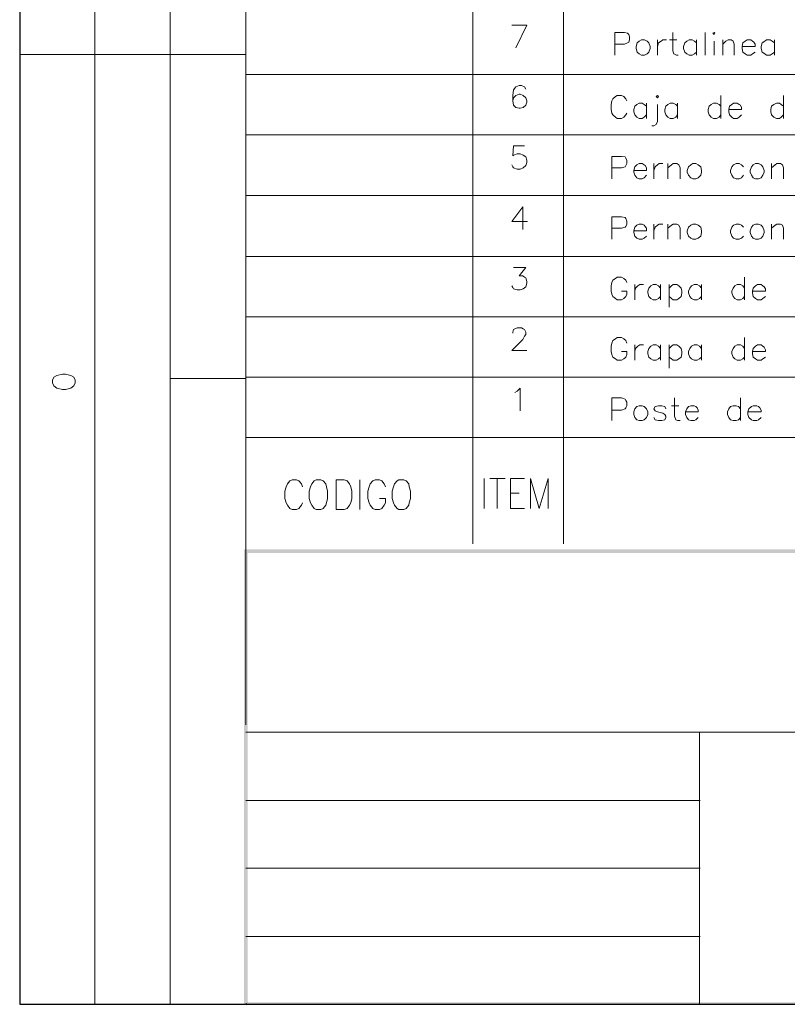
# Model space of a CAD drawing. Header units: millimetres. Extents: x 8 to 202, y 3 to 294.
# Tile 1 of 20: x 8 to 61, y 3 to 72. Entities that reach past the tile are written whole.
import ezdxf

# ---------------------------------------------------------------- set-up
doc = ezdxf.new("R2010")
doc.units = ezdxf.units.MM
doc.layers.add('DGE_CONTORNOS', color=7, linetype='Continuous', lineweight=0)
doc.layers.add('DGE_RELLENO', color=7, linetype='Continuous', lineweight=0)

msp = doc.modelspace()

# ---------------------------------------------------------------- hatches: boundary and pattern name
at = {"layer": 'DGE_RELLENO', "true_color": 0x000000}
for points in [[(23.4527, 34.8263), (23.7067, 34.5723), (201.9723, 34.8263)], [(23.4527, 3.2456), (23.7067, 34.5723), (23.4527, 34.8263)], [(23.7067, 3.3726), (23.4527, 3.2456), (23.7067, 34.5723)], [(23.7067, 34.5723), (201.9723, 34.8263), (201.8453, 34.5723)], [(23.5797, 3.2456), (23.7067, 3.3726), (23.4527, 3.2456)], [(201.9723, 3.2456), (201.8453, 3.3726), (23.5797, 3.2456)], [(201.8453, 3.3726), (23.5797, 3.2456), (23.7067, 3.3726)]]:
    msp.add_hatch(color=7, dxfattribs=at).paths.add_polyline_path(points, flags=0)

# ---------------------------------------------------------------- linework, layer by layer
at = {"layer": 'DGE_CONTORNOS', "lineweight": 25}
for points in [[(7.874, 293.9063), (7.874, 3.2456)], [(7.874, 3.2456), (201.9723, 3.2456)]]:
    msp.add_lwpolyline(points, dxfattribs=at)
at = {"layer": 'DGE_CONTORNOS', "lineweight": 5}
for points in [[(13.081, 293.9063), (13.081, 24.2006)], [(18.3303, 293.9063), (18.3303, 22.6343)], [(23.5797, 293.9063), (23.5797, 22.6343)], [(39.3277, 109.7987), (39.3277, 35.2073)], [(45.6353, 109.7987), (45.6353, 35.2073)], [(7.874, 69.1587), (23.5797, 69.1587)], [(13.081, 69.1587), (13.081, 22.6343)], [(23.5797, 67.7617), (201.9723, 67.7617)], [(23.5797, 63.5707), (201.9723, 63.5707)], [(23.5797, 59.3797), (201.9723, 59.3797)], [(23.5797, 55.1464), (201.9723, 55.1464)], [(23.5797, 50.9554), (201.9723, 50.9554)], [(23.5797, 46.6797), (18.3303, 46.6797)], [(23.5797, 46.7644), (201.9723, 46.7644)], [(13.081, 34.6993), (13.081, 3.2456)], [(18.3303, 34.6993), (18.3303, 3.2456)], [(55.0757, 17.3849), (55.118, 17.3849)], [(55.0757, 12.6859), (55.118, 12.6859)], [(55.0757, 7.9446), (55.118, 7.9446)]]:
    msp.add_lwpolyline(points, dxfattribs=at)
at = {"layer": 'DGE_CONTORNOS', "lineweight": 13}
for points in [[(42.3333, 69.6244), (43.0953, 71.1907), (42.037, 71.1907)], [(49.1913, 69.1164), (49.1913, 70.6827), (49.8687, 70.6827), (50.0803, 70.6404), (50.165, 70.5557), (50.2073, 70.3864), (50.2073, 70.1747), (50.165, 70.0054), (50.0803, 69.963), (49.8687, 69.8784), (49.1913, 69.8784)], [(53.213, 70.6827), (53.213, 69.4127), (53.2977, 69.201), (53.467, 69.1164), (53.594, 69.1164)], [(55.4567, 70.6827), (55.4567, 69.1164)], [(56.007, 70.6404), (56.0917, 70.6827), (56.134, 70.6404), (56.0917, 70.5557), (56.007, 70.6404)], [(51.054, 70.1747), (50.8847, 70.09), (50.7577, 69.963), (50.673, 69.709), (50.673, 69.582), (50.7577, 69.328), (50.8847, 69.201), (51.054, 69.1164), (51.2657, 69.1164), (51.435, 69.201), (51.562, 69.328), (51.6467, 69.582), (51.6467, 69.709), (51.562, 69.963), (51.435, 70.09), (51.2657, 70.1747), (51.054, 70.1747)], [(52.1547, 70.1747), (52.1547, 69.1164)], [(52.1547, 69.709), (52.2393, 69.963), (52.4087, 70.09), (52.5357, 70.1747), (52.7897, 70.1747)], [(53.0013, 70.1747), (53.5093, 70.1747)], [(54.864, 69.963), (54.737, 70.09), (54.5677, 70.1747), (54.356, 70.1747), (54.1867, 70.09), (54.0597, 69.963), (53.975, 69.709), (53.975, 69.582), (54.0597, 69.328), (54.1867, 69.201), (54.356, 69.1164), (54.5677, 69.1164), (54.737, 69.201), (54.864, 69.328)], [(54.864, 70.1747), (54.864, 69.1164)], [(56.0917, 70.09), (56.0917, 69.1164)], [(56.6843, 70.1747), (56.6843, 69.1164)], [(56.6843, 69.8784), (56.896, 70.09), (57.0653, 70.1747), (57.277, 70.1747), (57.404, 70.09), (57.4887, 69.8784), (57.4887, 69.1164)], [(58.039, 69.709), (58.928, 69.709), (58.928, 69.8784), (58.8433, 70.0054), (58.7587, 70.09), (58.6317, 70.1747), (58.3777, 70.1747), (58.2507, 70.09), (58.0813, 69.963), (58.039, 69.709), (58.039, 69.582), (58.0813, 69.328), (58.2507, 69.201), (58.3777, 69.1164), (58.6317, 69.1164), (58.7587, 69.201), (58.928, 69.328)], [(60.2827, 69.963), (60.1133, 70.09), (59.9863, 70.1747), (59.7323, 70.1747), (59.6053, 70.09), (59.436, 69.963), (59.3513, 69.709), (59.3513, 69.582), (59.436, 69.328), (59.6053, 69.201), (59.7323, 69.1164), (59.9863, 69.1164), (60.1133, 69.201), (60.2827, 69.328)], [(60.2827, 70.1747), (60.2827, 69.1164)], [(43.0107, 66.7457), (42.926, 66.915), (42.7143, 66.9997), (42.545, 66.9997), (42.3333, 66.915), (42.164, 66.7034), (42.1217, 66.3224), (42.1217, 65.9414), (42.164, 65.645), (42.3333, 65.4757), (42.545, 65.4334), (42.6297, 65.4334), (42.8413, 65.4757), (43.0107, 65.645), (43.0953, 65.8567), (43.0953, 65.9414), (43.0107, 66.153), (42.8413, 66.3224), (42.6297, 66.407), (42.545, 66.407), (42.3333, 66.3224), (42.164, 66.153), (42.1217, 65.9414)], [(50.038, 65.9414), (49.9533, 66.0684), (49.8263, 66.2377), (49.657, 66.3224), (49.3607, 66.3224), (49.2337, 66.2377), (49.0643, 66.0684), (48.9797, 65.9414), (48.9373, 65.6874), (48.9373, 65.3487), (48.9797, 65.0947), (49.0643, 64.9677), (49.2337, 64.7984), (49.3607, 64.7137), (49.657, 64.7137), (49.8263, 64.7984), (49.9533, 64.9677), (50.038, 65.0947)], [(52.07, 66.2377), (52.1547, 66.3224), (52.2393, 66.2377), (52.1547, 66.153), (52.07, 66.2377)], [(56.5573, 66.3224), (56.5573, 64.7137)], [(60.9177, 66.3224), (60.9177, 64.7137)], [(51.3927, 65.5604), (51.2233, 65.6874), (51.0963, 65.772), (50.8847, 65.772), (50.7153, 65.6874), (50.5883, 65.5604), (50.5037, 65.3487), (50.5037, 65.1794), (50.5883, 64.9677), (50.7153, 64.7984), (50.8847, 64.7137), (51.0963, 64.7137), (51.2233, 64.7984), (51.3927, 64.9677)], [(51.3927, 65.772), (51.3927, 64.7137)], [(52.1547, 65.6874), (52.1547, 64.502), (52.07, 64.2904), (51.9007, 64.2057), (51.7737, 64.2057)], [(53.5517, 65.5604), (53.4247, 65.6874), (53.2553, 65.772), (53.0437, 65.772), (52.8743, 65.6874), (52.7473, 65.5604), (52.6627, 65.3487), (52.6627, 65.1794), (52.7473, 64.9677), (52.8743, 64.7984), (53.0437, 64.7137), (53.2553, 64.7137), (53.4247, 64.7984), (53.5517, 64.9677)], [(53.5517, 65.772), (53.5517, 64.7137)], [(56.5573, 65.5604), (56.4303, 65.6874), (56.261, 65.772), (56.0493, 65.772), (55.88, 65.6874), (55.753, 65.5604), (55.6683, 65.3487), (55.6683, 65.1794), (55.753, 64.9677), (55.88, 64.7984), (56.0493, 64.7137), (56.261, 64.7137), (56.4303, 64.7984), (56.5573, 64.9677)], [(57.1077, 65.3487), (57.9967, 65.3487), (57.9967, 65.4757), (57.912, 65.645), (57.8273, 65.6874), (57.7003, 65.772), (57.4463, 65.772), (57.3193, 65.6874), (57.15, 65.5604), (57.1077, 65.3487), (57.1077, 65.1794), (57.15, 64.9677), (57.3193, 64.7984), (57.4463, 64.7137), (57.7003, 64.7137), (57.8273, 64.7984), (57.9967, 64.9677)], [(60.9177, 65.5604), (60.7483, 65.6874), (60.6213, 65.772), (60.4097, 65.772), (60.2403, 65.6874), (60.071, 65.5604), (60.0287, 65.3487), (60.0287, 65.1794), (60.071, 64.9677), (60.2403, 64.7984), (60.4097, 64.7137), (60.6213, 64.7137), (60.7483, 64.7984), (60.9177, 64.9677)], [(42.926, 62.8087), (42.164, 62.8087), (42.1217, 62.1314), (42.164, 62.1737), (42.418, 62.2584), (42.6297, 62.2584), (42.8413, 62.1737), (43.0107, 62.0467), (43.0953, 61.835), (43.0953, 61.6657), (43.0107, 61.454), (42.8413, 61.2847), (42.6297, 61.2), (42.418, 61.2), (42.164, 61.2847), (42.1217, 61.3694), (42.037, 61.4964)], [(48.9797, 60.5227), (48.9797, 62.089), (49.657, 62.089), (49.911, 62.0467), (49.9533, 61.962), (50.038, 61.7927), (50.038, 61.581), (49.9533, 61.454), (49.911, 61.3694), (49.657, 61.2847), (48.9797, 61.2847)], [(50.5037, 61.1154), (51.3927, 61.1154), (51.3927, 61.2847), (51.308, 61.454), (51.2233, 61.4964), (51.0963, 61.581), (50.8847, 61.581), (50.7153, 61.4964), (50.5883, 61.3694), (50.5037, 61.1154), (50.5037, 60.9884), (50.5883, 60.7767), (50.7153, 60.6074), (50.8847, 60.5227), (51.0963, 60.5227), (51.2233, 60.6074), (51.3927, 60.7767)], [(51.9007, 61.581), (51.9007, 60.5227)], [(51.9007, 61.1154), (51.9853, 61.3694), (52.1547, 61.4964), (52.2817, 61.581), (52.5357, 61.581)], [(52.8743, 61.581), (52.8743, 60.5227)], [(52.8743, 61.2847), (53.1283, 61.4964), (53.2553, 61.581), (53.5093, 61.581), (53.6363, 61.4964), (53.721, 61.2847), (53.721, 60.5227)], [(54.61, 61.581), (54.483, 61.4964), (54.3137, 61.3694), (54.229, 61.1154), (54.229, 60.9884), (54.3137, 60.7767), (54.483, 60.6074), (54.61, 60.5227), (54.8217, 60.5227), (54.991, 60.6074), (55.1603, 60.7767), (55.2027, 60.9884), (55.2027, 61.1154), (55.1603, 61.3694), (54.991, 61.4964), (54.8217, 61.581), (54.61, 61.581)], [(58.1237, 61.3694), (57.9967, 61.4964), (57.8273, 61.581), (57.6157, 61.581), (57.4463, 61.4964), (57.3193, 61.3694), (57.2347, 61.1154), (57.2347, 60.9884), (57.3193, 60.7767), (57.4463, 60.6074), (57.6157, 60.5227), (57.8273, 60.5227), (57.9967, 60.6074), (58.1237, 60.7767)], [(58.9703, 61.581), (58.801, 61.4964), (58.674, 61.3694), (58.5893, 61.1154), (58.5893, 60.9884), (58.674, 60.7767), (58.801, 60.6074), (58.9703, 60.5227), (59.182, 60.5227), (59.3513, 60.6074), (59.4783, 60.7767), (59.563, 60.9884), (59.563, 61.1154), (59.4783, 61.3694), (59.3513, 61.4964), (59.182, 61.581), (58.9703, 61.581)], [(60.071, 61.581), (60.071, 60.5227)], [(60.071, 61.2847), (60.325, 61.4964), (60.452, 61.581), (60.706, 61.581), (60.833, 61.4964), (60.9177, 61.2847), (60.9177, 60.5227)], [(42.799, 58.5754), (42.037, 57.5594), (43.1377, 57.5594)], [(42.799, 58.5754), (42.799, 57.009)], [(48.9797, 56.3317), (48.9797, 57.898), (49.657, 57.898), (49.911, 57.8557), (49.9533, 57.771), (50.038, 57.6017), (50.038, 57.39), (49.9533, 57.2207), (49.911, 57.1784), (49.657, 57.0937), (48.9797, 57.0937)], [(50.5037, 56.9244), (51.3927, 56.9244), (51.3927, 57.0937), (51.308, 57.2207), (51.2233, 57.3054), (51.0963, 57.39), (50.8847, 57.39), (50.7153, 57.3054), (50.5883, 57.1784), (50.5037, 56.9244), (50.5037, 56.7974), (50.5883, 56.5434), (50.7153, 56.4164), (50.8847, 56.3317), (51.0963, 56.3317), (51.2233, 56.4164), (51.3927, 56.5434)], [(51.9007, 57.39), (51.9007, 56.3317)], [(51.9007, 56.9244), (51.9853, 57.1784), (52.1547, 57.3054), (52.2817, 57.39), (52.5357, 57.39)], [(52.8743, 57.39), (52.8743, 56.3317)], [(52.8743, 57.0937), (53.1283, 57.3054), (53.2553, 57.39), (53.5093, 57.39), (53.6363, 57.3054), (53.721, 57.0937), (53.721, 56.3317)], [(54.61, 57.39), (54.483, 57.3054), (54.3137, 57.1784), (54.229, 56.9244), (54.229, 56.7974), (54.3137, 56.5434), (54.483, 56.4164), (54.61, 56.3317), (54.8217, 56.3317), (54.991, 56.4164), (55.1603, 56.5434), (55.2027, 56.7974), (55.2027, 56.9244), (55.1603, 57.1784), (54.991, 57.3054), (54.8217, 57.39), (54.61, 57.39)], [(58.1237, 57.1784), (57.9967, 57.3054), (57.8273, 57.39), (57.6157, 57.39), (57.4463, 57.3054), (57.3193, 57.1784), (57.2347, 56.9244), (57.2347, 56.7974), (57.3193, 56.5434), (57.4463, 56.4164), (57.6157, 56.3317), (57.8273, 56.3317), (57.9967, 56.4164), (58.1237, 56.5434)], [(58.9703, 57.39), (58.801, 57.3054), (58.674, 57.1784), (58.5893, 56.9244), (58.5893, 56.7974), (58.674, 56.5434), (58.801, 56.4164), (58.9703, 56.3317), (59.182, 56.3317), (59.3513, 56.4164), (59.4783, 56.5434), (59.563, 56.7974), (59.563, 56.9244), (59.4783, 57.1784), (59.3513, 57.3054), (59.182, 57.39), (58.9703, 57.39)], [(60.071, 57.39), (60.071, 56.3317)], [(60.071, 57.0937), (60.325, 57.3054), (60.452, 57.39), (60.706, 57.39), (60.833, 57.3054), (60.9177, 57.0937), (60.9177, 56.3317)], [(42.164, 54.3844), (43.0107, 54.3844), (42.545, 53.7917), (42.799, 53.7917), (42.926, 53.707), (43.0107, 53.6647), (43.0953, 53.4107), (43.0953, 53.2837), (43.0107, 53.0297), (42.8413, 52.9027), (42.6297, 52.818), (42.418, 52.818), (42.164, 52.9027), (42.1217, 52.9874), (42.037, 53.1144)], [(50.038, 53.326), (49.9533, 53.4954), (49.8263, 53.6224), (49.657, 53.707), (49.3607, 53.707), (49.2337, 53.6224), (49.0643, 53.4954), (48.9797, 53.326), (48.9373, 53.1144), (48.9373, 52.7334), (48.9797, 52.5217), (49.0643, 52.3524), (49.2337, 52.2254), (49.3607, 52.1407), (49.657, 52.1407), (49.8263, 52.2254), (49.9533, 52.3524), (50.038, 52.5217), (50.038, 52.7334), (49.657, 52.7334)], [(58.2083, 53.707), (58.2083, 52.1407)], [(50.5883, 53.199), (50.5883, 52.1407)], [(50.5883, 52.7334), (50.6307, 52.945), (50.8, 53.1144), (50.927, 53.199), (51.181, 53.199)], [(52.3663, 52.945), (52.2393, 53.1144), (52.07, 53.199), (51.8583, 53.199), (51.689, 53.1144), (51.562, 52.945), (51.4773, 52.7334), (51.4773, 52.6064), (51.562, 52.3524), (51.689, 52.2254), (51.8583, 52.1407), (52.07, 52.1407), (52.2393, 52.2254), (52.3663, 52.3524)], [(52.3663, 53.199), (52.3663, 52.1407)], [(52.959, 53.199), (52.959, 51.6327)], [(52.959, 52.945), (53.1283, 53.1144), (53.2553, 53.199), (53.5093, 53.199), (53.6363, 53.1144), (53.8057, 52.945), (53.848, 52.7334), (53.848, 52.6064), (53.8057, 52.3524), (53.6363, 52.2254), (53.5093, 52.1407), (53.2553, 52.1407), (53.1283, 52.2254), (52.959, 52.3524)], [(55.2027, 52.945), (55.0757, 53.1144), (54.9063, 53.199), (54.6947, 53.199), (54.5253, 53.1144), (54.3983, 52.945), (54.3137, 52.7334), (54.3137, 52.6064), (54.3983, 52.3524), (54.5253, 52.2254), (54.6947, 52.1407), (54.9063, 52.1407), (55.0757, 52.2254), (55.2027, 52.3524)], [(55.2027, 53.199), (55.2027, 52.1407)], [(58.2083, 52.945), (58.0813, 53.1144), (57.912, 53.199), (57.7003, 53.199), (57.531, 53.1144), (57.404, 52.945), (57.3193, 52.7334), (57.3193, 52.6064), (57.404, 52.3524), (57.531, 52.2254), (57.7003, 52.1407), (57.912, 52.1407), (58.0813, 52.2254), (58.2083, 52.3524)], [(58.7587, 52.7334), (59.6477, 52.7334), (59.6477, 52.9027), (59.563, 53.0297), (59.4783, 53.1144), (59.3513, 53.199), (59.0973, 53.199), (58.9703, 53.1144), (58.801, 52.945), (58.7587, 52.7334), (58.7587, 52.6064), (58.801, 52.3524), (58.9703, 52.2254), (59.0973, 52.1407), (59.3513, 52.1407), (59.4783, 52.2254), (59.6477, 52.3524)], [(42.1217, 49.8124), (42.1217, 49.897), (42.164, 50.0664), (42.2487, 50.1087), (42.418, 50.1934), (42.7143, 50.1934), (42.8413, 50.1087), (42.926, 50.0664), (43.0107, 49.897), (43.0107, 49.7277), (42.926, 49.6007), (42.799, 49.389), (42.037, 48.627), (43.0953, 48.627)], [(50.038, 49.135), (49.9533, 49.3044), (49.8263, 49.4314), (49.657, 49.516), (49.3607, 49.516), (49.2337, 49.4314), (49.0643, 49.3044), (48.9797, 49.135), (48.9373, 48.9234), (48.9373, 48.5424), (48.9797, 48.3307), (49.0643, 48.1614), (49.2337, 48.0344), (49.3607, 47.9497), (49.657, 47.9497), (49.8263, 48.0344), (49.9533, 48.1614), (50.038, 48.3307), (50.038, 48.5424), (49.657, 48.5424)], [(58.2083, 49.516), (58.2083, 47.9497)], [(50.5883, 49.008), (50.5883, 47.9497)], [(50.5883, 48.5424), (50.6307, 48.754), (50.8, 48.9234), (50.927, 49.008), (51.181, 49.008)], [(52.3663, 48.754), (52.2393, 48.9234), (52.07, 49.008), (51.8583, 49.008), (51.689, 48.9234), (51.562, 48.754), (51.4773, 48.5424), (51.4773, 48.373), (51.562, 48.1614), (51.689, 48.0344), (51.8583, 47.9497), (52.07, 47.9497), (52.2393, 48.0344), (52.3663, 48.1614)], [(52.3663, 49.008), (52.3663, 47.9497)], [(52.959, 49.008), (52.959, 47.3994)], [(52.959, 48.754), (53.1283, 48.9234), (53.2553, 49.008), (53.5093, 49.008), (53.6363, 48.9234), (53.8057, 48.754), (53.848, 48.5424), (53.848, 48.373), (53.8057, 48.1614), (53.6363, 48.0344), (53.5093, 47.9497), (53.2553, 47.9497), (53.1283, 48.0344), (52.959, 48.1614)], [(55.2027, 48.754), (55.0757, 48.9234), (54.9063, 49.008), (54.6947, 49.008), (54.5253, 48.9234), (54.3983, 48.754), (54.3137, 48.5424), (54.3137, 48.373), (54.3983, 48.1614), (54.5253, 48.0344), (54.6947, 47.9497), (54.9063, 47.9497), (55.0757, 48.0344), (55.2027, 48.1614)], [(55.2027, 49.008), (55.2027, 47.9497)], [(58.2083, 48.754), (58.0813, 48.9234), (57.912, 49.008), (57.7003, 49.008), (57.531, 48.9234), (57.404, 48.754), (57.3193, 48.5424), (57.3193, 48.373), (57.404, 48.1614), (57.531, 48.0344), (57.7003, 47.9497), (57.912, 47.9497), (58.0813, 48.0344), (58.2083, 48.1614)], [(58.7587, 48.5424), (59.6477, 48.5424), (59.6477, 48.6694), (59.563, 48.8387), (59.4783, 48.9234), (59.3513, 49.008), (59.0973, 49.008), (58.9703, 48.9234), (58.801, 48.754), (58.7587, 48.5424), (58.7587, 48.373), (58.801, 48.1614), (58.9703, 48.0344), (59.0973, 47.9497), (59.3513, 47.9497), (59.4783, 48.0344), (59.6477, 48.1614)], [(10.16, 46.3834), (10.2447, 46.1717), (10.4563, 46.0024), (10.8373, 45.9177), (11.049, 45.9177), (11.43, 46.0024), (11.6417, 46.1717), (11.7263, 46.3834), (11.7263, 46.5527), (11.6417, 46.7644), (11.43, 46.8914), (11.049, 46.976), (10.8373, 46.976), (10.4563, 46.8914), (10.2447, 46.7644), (10.16, 46.5527), (10.16, 46.3834)], [(42.2487, 45.706), (42.418, 45.7907), (42.6297, 46.0024), (42.6297, 44.436)], [(48.9797, 43.7587), (48.9797, 45.325), (49.657, 45.325), (49.911, 45.2404), (49.9533, 45.1557), (50.038, 45.0287), (50.038, 44.7747), (49.9533, 44.6477), (49.911, 44.563), (49.657, 44.4784), (48.9797, 44.4784)], [(53.34, 45.325), (53.34, 44.055), (53.4247, 43.801), (53.5517, 43.7587), (53.721, 43.7587)], [(57.912, 45.325), (57.912, 43.7587)], [(50.8847, 44.7747), (50.7153, 44.7324), (50.5883, 44.563), (50.5037, 44.3514), (50.5037, 44.182), (50.5883, 43.9704), (50.7153, 43.801), (50.8847, 43.7587), (51.0963, 43.7587), (51.2233, 43.801), (51.3927, 43.9704), (51.4773, 44.182), (51.4773, 44.3514), (51.3927, 44.563), (51.2233, 44.7324), (51.0963, 44.7747), (50.8847, 44.7747)], [(52.7473, 44.563), (52.6627, 44.7324), (52.451, 44.7747), (52.2393, 44.7747), (51.9853, 44.7324), (51.9007, 44.563), (51.9853, 44.436), (52.1547, 44.3514), (52.5357, 44.2667), (52.6627, 44.182), (52.7473, 44.055), (52.7473, 43.9704), (52.6627, 43.801), (52.451, 43.7587), (52.2393, 43.7587), (51.9853, 43.801), (51.9007, 43.9704)], [(53.1283, 44.7747), (53.6363, 44.7747)], [(54.102, 44.3514), (54.991, 44.3514), (54.991, 44.4784), (54.9063, 44.6477), (54.8217, 44.7324), (54.6947, 44.7747), (54.483, 44.7747), (54.3137, 44.7324), (54.1867, 44.563), (54.102, 44.3514), (54.102, 44.182), (54.1867, 43.9704), (54.3137, 43.801), (54.483, 43.7587), (54.6947, 43.7587), (54.8217, 43.801), (54.991, 43.9704)], [(57.912, 44.563), (57.785, 44.7324), (57.6157, 44.7747), (57.404, 44.7747), (57.2347, 44.7324), (57.1077, 44.563), (57.023, 44.3514), (57.023, 44.182), (57.1077, 43.9704), (57.2347, 43.801), (57.404, 43.7587), (57.6157, 43.7587), (57.785, 43.801), (57.912, 43.9704)], [(58.42, 44.3514), (59.3513, 44.3514), (59.3513, 44.4784), (59.2667, 44.6477), (59.182, 44.7324), (59.055, 44.7747), (58.801, 44.7747), (58.674, 44.7324), (58.5047, 44.563), (58.42, 44.3514), (58.42, 44.182), (58.5047, 43.9704), (58.674, 43.801), (58.801, 43.7587), (59.055, 43.7587), (59.182, 43.801), (59.3513, 43.9704)], [(23.5797, 42.5734), (201.9723, 42.5734)], [(27.5167, 39.1443), (27.432, 39.356), (27.2627, 39.5676), (27.0933, 39.6523), (26.797, 39.6523), (26.6277, 39.5676), (26.4583, 39.356), (26.3737, 39.1443), (26.289, 38.848), (26.289, 38.34), (26.3737, 38.0436), (26.4583, 37.8743), (26.6277, 37.6626), (26.797, 37.5779), (27.0933, 37.5779), (27.2627, 37.6626), (27.432, 37.8743), (27.5167, 38.0436)], [(28.448, 39.6523), (28.321, 39.5676), (28.1517, 39.356), (28.067, 39.1443), (27.9823, 38.848), (27.9823, 38.34), (28.067, 38.0436), (28.1517, 37.8743), (28.321, 37.6626), (28.448, 37.5779), (28.7867, 37.5779), (28.956, 37.6626), (29.1253, 37.8743), (29.1677, 38.0436), (29.2523, 38.34), (29.2523, 38.848), (29.1677, 39.1443), (29.1253, 39.356), (28.956, 39.5676), (28.7867, 39.6523), (28.448, 39.6523)], [(29.845, 37.5779), (29.845, 39.6523), (30.3953, 39.6523), (30.607, 39.5676), (30.7763, 39.356), (30.861, 39.1443), (30.9457, 38.848), (30.9457, 38.34), (30.861, 38.0436), (30.7763, 37.8743), (30.607, 37.6626), (30.3953, 37.5779), (29.845, 37.5779)], [(31.496, 39.6523), (31.496, 37.5779)], [(33.274, 39.1443), (33.1893, 39.356), (33.02, 39.5676), (32.8507, 39.6523), (32.5543, 39.6523), (32.385, 39.5676), (32.2157, 39.356), (32.131, 39.1443), (32.0463, 38.848), (32.0463, 38.34), (32.131, 38.0436), (32.2157, 37.8743), (32.385, 37.6626), (32.5543, 37.5779), (32.8507, 37.5779), (33.02, 37.6626), (33.1893, 37.8743), (33.274, 38.0436), (33.274, 38.34), (32.8507, 38.34)], [(34.2053, 39.6523), (34.0783, 39.5676), (33.909, 39.356), (33.8243, 39.1443), (33.7397, 38.848), (33.7397, 38.34), (33.8243, 38.0436), (33.909, 37.8743), (34.0783, 37.6626), (34.2053, 37.5779), (34.544, 37.5779), (34.7133, 37.6626), (34.8827, 37.8743), (34.925, 38.0436), (35.0097, 38.34), (35.0097, 38.848), (34.925, 39.1443), (34.8827, 39.356), (34.7133, 39.5676), (34.544, 39.6523), (34.2053, 39.6523)], [(40.132, 39.7369), (40.132, 37.6626)], [(40.513, 39.7369), (41.5713, 39.7369)], [(41.021, 39.7369), (41.021, 37.6626)], [(41.9523, 37.6626), (41.9523, 39.7369), (42.926, 39.7369)], [(43.3493, 37.6626), (43.3493, 39.7369), (43.942, 37.6626), (44.577, 39.7369), (44.577, 37.6626)], [(41.9523, 38.7209), (42.545, 38.7209)], [(41.9523, 37.6626), (42.926, 37.6626)], [(55.0757, 22.1263), (55.0757, 3.2456)], [(55.0757, 17.3849), (23.5797, 17.3849)], [(55.0757, 12.6859), (23.5797, 12.6859)], [(55.0757, 7.9446), (23.5797, 7.9446)], [(23.5797, 3.2456), (201.9723, 3.2456)]]:
    msp.add_lwpolyline(points, dxfattribs=at)
at = {"layer": 'DGE_CONTORNOS', "lineweight": 9}
msp.add_lwpolyline([(23.5797, 22.1263), (201.9723, 22.1263)], dxfattribs=at)

doc.saveas('drawing.dxf')
